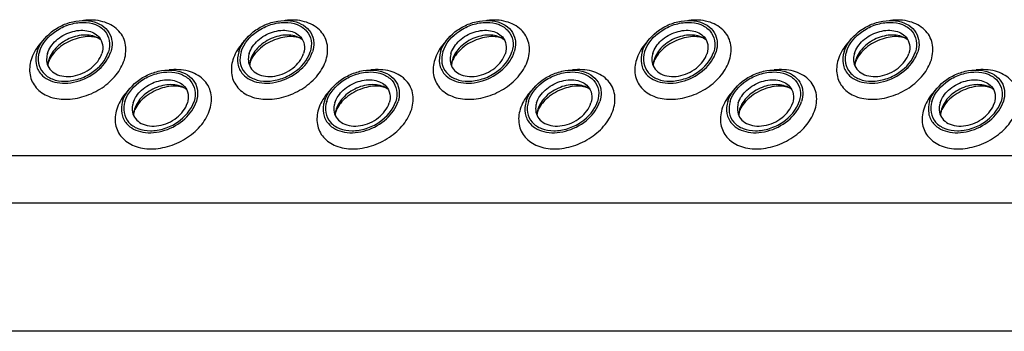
# Model space of a CAD drawing. Header units: millimetres. Extents: x 0 to 2100, y 0 to 2970.
# Tile 17 of 28: x 1521 to 1580, y 1066 to 1084. Entities that reach past the tile are written whole.
import ezdxf

# ---------------------------------------------------------------- set-up
doc = ezdxf.new("R2010")
doc.units = ezdxf.units.MM
doc.header["$LTSCALE"] = 193.6
doc.layers.get('0').update_dxf_attribs({"linetype": 'CONTINUOUS'})

msp = doc.modelspace()

# ---------------------------------------------------------------- linework, layer by layer
at = {"color": 9, "linetype": 'CONTINUOUS'}
for p, q in [((1433.256, 1076.28), (1660.845, 1076.28)), ((1434.635, 1073.47), (1662.224, 1073.47))]:
    msp.add_line(p, q, dxfattribs=at)
at = {"color": 7, "linetype": 'CONTINUOUS'}
msp.add_line((1665.961, 1065.855), (1438.371, 1065.855), dxfattribs=at)
for centre, radius, start, end in [((1524.384, 1081.57), 1.294, 168.51327, 169.25166), ((1524.45, 1081.556), 1.361, 162.7878, 168.47058), ((1536.349, 1081.57), 1.294, 168.51327, 169.25166), ((1536.415, 1081.556), 1.361, 162.7878, 168.47058), ((1548.314, 1081.57), 1.294, 168.51327, 169.25166), ((1548.38, 1081.556), 1.361, 162.7878, 168.47058), ((1560.279, 1081.57), 1.294, 168.51327, 169.25166), ((1560.345, 1081.556), 1.361, 162.7878, 168.47058), ((1572.244, 1081.57), 1.294, 168.51327, 169.25166), ((1572.309, 1081.556), 1.361, 162.7878, 168.47058), ((1529.459, 1078.633), 1.294, 168.51327, 169.25166), ((1529.524, 1078.618), 1.361, 162.7878, 168.47058), ((1541.424, 1078.633), 1.294, 168.51327, 169.25166), ((1541.489, 1078.618), 1.361, 162.7878, 168.47058), ((1553.389, 1078.633), 1.294, 168.51327, 169.25166), ((1553.454, 1078.618), 1.361, 162.7878, 168.47058), ((1565.354, 1078.633), 1.294, 168.51327, 169.25166), ((1565.419, 1078.618), 1.361, 162.7878, 168.47058), ((1577.319, 1078.633), 1.294, 168.51327, 169.25166), ((1577.384, 1078.618), 1.361, 162.7878, 168.47058)]:
    msp.add_arc(centre, radius, start, end, dxfattribs=at)
for points, knots in [([(1522.448, 1082.425), (1522.591, 1082.888), (1523.1, 1083.521), (1523.978, 1084.044), (1524.737, 1084.278), (1525.488, 1084.307), (1526.156, 1084.123), (1526.664, 1083.728), (1526.835, 1083.349), (1526.872, 1083.158)], [0, 0, 0, 0, 0.256023, 0.397887, 0.538537, 0.670709, 0.789982, 0.897281, 1, 1, 1, 1]), ([(1522.586, 1082.425), (1522.741, 1082.927), (1523.336, 1083.595), (1524.202, 1084.01), (1524.757, 1084.144), (1525.288, 1084.189), (1525.905, 1084.095), (1526.502, 1083.709), (1526.798, 1083.088), (1526.751, 1082.638), (1526.685, 1082.425)], [0, 0, 0, 0, 0.262644, 0.40739, 0.478548, 0.547163, 0.673046, 0.784041, 0.88848, 1, 1, 1, 1]), ([(1534.413, 1082.425), (1534.556, 1082.888), (1535.064, 1083.521), (1535.942, 1084.044), (1536.702, 1084.278), (1537.453, 1084.307), (1538.121, 1084.123), (1538.628, 1083.728), (1538.8, 1083.349), (1538.837, 1083.158)], [0, 0, 0, 0, 0.256023, 0.397887, 0.538537, 0.670709, 0.789982, 0.897281, 1, 1, 1, 1]), ([(1534.551, 1082.425), (1534.706, 1082.927), (1535.301, 1083.595), (1536.167, 1084.01), (1536.722, 1084.144), (1537.253, 1084.189), (1537.87, 1084.095), (1538.467, 1083.709), (1538.763, 1083.088), (1538.715, 1082.638), (1538.65, 1082.425)], [0, 0, 0, 0, 0.262644, 0.40739, 0.478548, 0.547163, 0.673046, 0.784041, 0.88848, 1, 1, 1, 1]), ([(1546.378, 1082.425), (1546.521, 1082.888), (1547.029, 1083.521), (1547.907, 1084.044), (1548.667, 1084.278), (1549.418, 1084.307), (1550.086, 1084.123), (1550.593, 1083.728), (1550.765, 1083.349), (1550.802, 1083.158)], [0, 0, 0, 0, 0.256023, 0.397887, 0.538537, 0.670709, 0.789982, 0.897281, 1, 1, 1, 1]), ([(1546.516, 1082.425), (1546.671, 1082.927), (1547.266, 1083.595), (1548.132, 1084.01), (1548.687, 1084.144), (1549.218, 1084.189), (1549.835, 1084.095), (1550.432, 1083.709), (1550.728, 1083.088), (1550.68, 1082.638), (1550.615, 1082.425)], [0, 0, 0, 0, 0.262644, 0.40739, 0.478548, 0.547163, 0.673046, 0.784041, 0.88848, 1, 1, 1, 1]), ([(1558.343, 1082.425), (1558.486, 1082.888), (1558.994, 1083.521), (1559.872, 1084.044), (1560.632, 1084.278), (1561.383, 1084.307), (1562.051, 1084.123), (1562.558, 1083.728), (1562.73, 1083.349), (1562.767, 1083.158)], [0, 0, 0, 0, 0.256023, 0.397887, 0.538537, 0.670709, 0.789982, 0.897281, 1, 1, 1, 1]), ([(1558.481, 1082.425), (1558.636, 1082.927), (1559.231, 1083.595), (1560.096, 1084.01), (1560.652, 1084.144), (1561.183, 1084.189), (1561.8, 1084.095), (1562.397, 1083.709), (1562.693, 1083.088), (1562.645, 1082.638), (1562.58, 1082.425)], [0, 0, 0, 0, 0.262644, 0.40739, 0.478548, 0.547163, 0.673046, 0.784041, 0.88848, 1, 1, 1, 1]), ([(1570.308, 1082.425), (1570.451, 1082.888), (1570.959, 1083.521), (1571.837, 1084.044), (1572.597, 1084.278), (1573.348, 1084.307), (1574.016, 1084.123), (1574.523, 1083.728), (1574.695, 1083.349), (1574.732, 1083.158)], [0, 0, 0, 0, 0.256023, 0.397887, 0.538537, 0.670709, 0.789982, 0.897281, 1, 1, 1, 1]), ([(1570.446, 1082.425), (1570.601, 1082.927), (1571.196, 1083.595), (1572.061, 1084.01), (1572.617, 1084.144), (1573.147, 1084.189), (1573.765, 1084.095), (1574.362, 1083.709), (1574.658, 1083.088), (1574.61, 1082.638), (1574.544, 1082.425)], [0, 0, 0, 0, 0.262644, 0.40739, 0.478548, 0.547163, 0.673046, 0.784041, 0.88848, 1, 1, 1, 1]), ([(1523.069, 1082.332), (1523.159, 1082.622), (1523.554, 1083.17), (1524.276, 1083.577), (1524.925, 1083.713), (1525.393, 1083.7), (1525.806, 1083.571), (1526.029, 1083.405), (1526.115, 1083.308)], [0, 0, 0, 0, 0.246509, 0.519762, 0.654244, 0.780195, 0.89511, 1, 1, 1, 1]), ([(1526.227, 1083.145), (1526.005, 1083.312), (1525.389, 1083.489), (1524.612, 1083.34), (1524.02, 1083.042), (1523.518, 1082.65), (1523.238, 1082.246), (1523.15, 1081.959)], [0, 0, 0, 0, 0.224625, 0.486047, 0.622957, 0.757186, 1, 1, 1, 1]), ([(1526.227, 1083.145), (1526.168, 1083.189), (1525.992, 1083.273), (1525.475, 1083.369), (1524.643, 1083.227), (1523.758, 1082.738), (1523.302, 1082.217), (1523.179, 1081.945)], [0, 0, 0, 0, 0.06197, 0.161076, 0.439025, 0.749133, 1, 1, 1, 1]), ([(1526.115, 1083.308), (1526.224, 1083.183), (1526.383, 1082.857), (1526.345, 1082.501), (1526.293, 1082.332)], [0, 0, 0, 0, 0.48372, 1, 1, 1, 1]), ([(1535.034, 1082.332), (1535.124, 1082.622), (1535.519, 1083.17), (1536.241, 1083.577), (1536.89, 1083.713), (1537.358, 1083.7), (1537.771, 1083.571), (1537.994, 1083.405), (1538.08, 1083.308)], [0, 0, 0, 0, 0.246509, 0.519762, 0.654244, 0.780195, 0.89511, 1, 1, 1, 1]), ([(1538.192, 1083.145), (1537.97, 1083.312), (1537.354, 1083.489), (1536.577, 1083.34), (1535.985, 1083.042), (1535.483, 1082.65), (1535.203, 1082.246), (1535.114, 1081.959)], [0, 0, 0, 0, 0.224625, 0.486047, 0.622957, 0.757186, 1, 1, 1, 1]), ([(1538.192, 1083.145), (1538.133, 1083.189), (1537.957, 1083.273), (1537.44, 1083.369), (1536.608, 1083.227), (1535.723, 1082.738), (1535.267, 1082.217), (1535.144, 1081.945)], [0, 0, 0, 0, 0.06197, 0.161076, 0.439025, 0.749133, 1, 1, 1, 1]), ([(1538.08, 1083.308), (1538.189, 1083.183), (1538.347, 1082.857), (1538.31, 1082.501), (1538.258, 1082.332)], [0, 0, 0, 0, 0.48372, 1, 1, 1, 1]), ([(1546.999, 1082.332), (1547.089, 1082.622), (1547.484, 1083.17), (1548.206, 1083.577), (1548.855, 1083.713), (1549.323, 1083.7), (1549.736, 1083.571), (1549.959, 1083.405), (1550.045, 1083.308)], [0, 0, 0, 0, 0.246509, 0.519762, 0.654244, 0.780195, 0.89511, 1, 1, 1, 1]), ([(1550.157, 1083.145), (1549.935, 1083.312), (1549.319, 1083.489), (1548.542, 1083.34), (1547.95, 1083.042), (1547.447, 1082.65), (1547.168, 1082.246), (1547.079, 1081.959)], [0, 0, 0, 0, 0.224625, 0.486047, 0.622957, 0.757186, 1, 1, 1, 1]), ([(1550.157, 1083.145), (1550.098, 1083.189), (1549.922, 1083.273), (1549.405, 1083.369), (1548.573, 1083.227), (1547.688, 1082.738), (1547.232, 1082.217), (1547.109, 1081.945)], [0, 0, 0, 0, 0.06197, 0.161076, 0.439025, 0.749133, 1, 1, 1, 1]), ([(1550.045, 1083.308), (1550.154, 1083.183), (1550.312, 1082.857), (1550.275, 1082.501), (1550.223, 1082.332)], [0, 0, 0, 0, 0.48372, 1, 1, 1, 1]), ([(1558.964, 1082.332), (1559.054, 1082.622), (1559.449, 1083.17), (1560.171, 1083.577), (1560.82, 1083.713), (1561.288, 1083.7), (1561.701, 1083.571), (1561.924, 1083.405), (1562.009, 1083.308)], [0, 0, 0, 0, 0.246509, 0.519762, 0.654244, 0.780195, 0.89511, 1, 1, 1, 1]), ([(1562.122, 1083.145), (1561.9, 1083.312), (1561.284, 1083.489), (1560.507, 1083.34), (1559.915, 1083.042), (1559.412, 1082.65), (1559.133, 1082.246), (1559.044, 1081.959)], [0, 0, 0, 0, 0.224625, 0.486047, 0.622957, 0.757186, 1, 1, 1, 1]), ([(1562.122, 1083.145), (1562.063, 1083.189), (1561.887, 1083.273), (1561.37, 1083.369), (1560.538, 1083.227), (1559.653, 1082.738), (1559.196, 1082.217), (1559.074, 1081.945)], [0, 0, 0, 0, 0.06197, 0.161076, 0.439025, 0.749133, 1, 1, 1, 1]), ([(1562.009, 1083.308), (1562.119, 1083.183), (1562.277, 1082.857), (1562.24, 1082.501), (1562.188, 1082.332)], [0, 0, 0, 0, 0.48372, 1, 1, 1, 1]), ([(1570.929, 1082.332), (1571.019, 1082.622), (1571.414, 1083.17), (1572.136, 1083.577), (1572.785, 1083.713), (1573.253, 1083.7), (1573.666, 1083.571), (1573.889, 1083.405), (1573.974, 1083.308)], [0, 0, 0, 0, 0.246509, 0.519762, 0.654244, 0.780195, 0.89511, 1, 1, 1, 1]), ([(1574.087, 1083.145), (1573.865, 1083.312), (1573.249, 1083.489), (1572.472, 1083.34), (1571.88, 1083.042), (1571.377, 1082.65), (1571.098, 1082.246), (1571.009, 1081.959)], [0, 0, 0, 0, 0.224625, 0.486047, 0.622957, 0.757186, 1, 1, 1, 1]), ([(1574.087, 1083.145), (1574.028, 1083.189), (1573.852, 1083.273), (1573.335, 1083.369), (1572.503, 1083.227), (1571.618, 1082.738), (1571.161, 1082.217), (1571.039, 1081.945)], [0, 0, 0, 0, 0.06197, 0.161076, 0.439025, 0.749133, 1, 1, 1, 1]), ([(1573.974, 1083.308), (1574.084, 1083.183), (1574.242, 1082.857), (1574.205, 1082.501), (1574.153, 1082.332)], [0, 0, 0, 0, 0.48372, 1, 1, 1, 1]), ([(1526.872, 1083.158), (1526.884, 1083.1), (1526.915, 1082.855), (1526.878, 1082.604), (1526.823, 1082.425)], [0, 0, 0, 0, 0.240827, 1, 1, 1, 1]), ([(1538.837, 1083.158), (1538.849, 1083.1), (1538.879, 1082.855), (1538.843, 1082.604), (1538.788, 1082.425)], [0, 0, 0, 0, 0.240827, 1, 1, 1, 1]), ([(1550.802, 1083.158), (1550.814, 1083.1), (1550.844, 1082.855), (1550.808, 1082.604), (1550.753, 1082.425)], [0, 0, 0, 0, 0.240827, 1, 1, 1, 1]), ([(1562.767, 1083.158), (1562.779, 1083.1), (1562.809, 1082.855), (1562.773, 1082.604), (1562.718, 1082.425)], [0, 0, 0, 0, 0.240827, 1, 1, 1, 1]), ([(1574.732, 1083.158), (1574.744, 1083.1), (1574.774, 1082.855), (1574.738, 1082.604), (1574.683, 1082.425)], [0, 0, 0, 0, 0.240827, 1, 1, 1, 1]), ([(1522.448, 1082.425), (1522.377, 1082.196), (1522.326, 1081.715), (1522.539, 1081.272), (1522.687, 1081.104)], [0, 0, 0, 0, 0.516327, 1, 1, 1, 1]), ([(1522.586, 1082.425), (1522.52, 1082.212), (1522.473, 1081.762), (1522.769, 1081.141), (1523.365, 1080.755), (1523.983, 1080.661), (1524.514, 1080.706), (1525.069, 1080.84), (1525.935, 1081.255), (1526.53, 1081.923), (1526.685, 1082.425)], [0, 0, 0, 0, 0.11152, 0.215959, 0.326954, 0.452837, 0.521452, 0.59261, 0.737356, 1, 1, 1, 1]), ([(1522.687, 1081.104), (1522.803, 1080.972), (1523.105, 1080.744), (1523.665, 1080.568), (1524.3, 1080.549), (1525.182, 1080.733), (1526.163, 1081.286), (1526.701, 1082.03), (1526.823, 1082.425)], [0, 0, 0, 0, 0.104844, 0.2197, 0.345614, 0.480094, 0.753415, 1, 1, 1, 1]), ([(1523.069, 1082.332), (1523.055, 1082.286), (1523.011, 1082.112), (1523.007, 1081.926), (1523.032, 1081.795)], [0, 0, 0, 0, 0.262254, 1, 1, 1, 1]), ([(1523.032, 1081.795), (1523.059, 1081.654), (1523.185, 1081.374), (1523.558, 1081.082), (1524.05, 1080.945), (1524.801, 1080.974), (1525.687, 1081.366), (1526.187, 1081.99), (1526.293, 1082.332)], [0, 0, 0, 0, 0.102966, 0.210459, 0.329939, 0.462371, 0.743357, 1, 1, 1, 1]), ([(1534.413, 1082.425), (1534.342, 1082.196), (1534.291, 1081.715), (1534.504, 1081.272), (1534.652, 1081.104)], [0, 0, 0, 0, 0.516327, 1, 1, 1, 1]), ([(1534.551, 1082.425), (1534.485, 1082.212), (1534.438, 1081.762), (1534.734, 1081.141), (1535.33, 1080.755), (1535.948, 1080.661), (1536.478, 1080.706), (1537.034, 1080.84), (1537.9, 1081.255), (1538.495, 1081.923), (1538.65, 1082.425)], [0, 0, 0, 0, 0.11152, 0.215959, 0.326954, 0.452837, 0.521452, 0.59261, 0.737356, 1, 1, 1, 1]), ([(1534.652, 1081.104), (1534.767, 1080.972), (1535.069, 1080.744), (1535.63, 1080.568), (1536.265, 1080.549), (1537.147, 1080.733), (1538.128, 1081.286), (1538.666, 1082.03), (1538.788, 1082.425)], [0, 0, 0, 0, 0.104844, 0.2197, 0.345614, 0.480094, 0.753415, 1, 1, 1, 1]), ([(1535.034, 1082.332), (1535.02, 1082.286), (1534.976, 1082.112), (1534.972, 1081.926), (1534.997, 1081.795)], [0, 0, 0, 0, 0.262254, 1, 1, 1, 1]), ([(1534.997, 1081.795), (1535.024, 1081.654), (1535.15, 1081.374), (1535.523, 1081.082), (1536.015, 1080.945), (1536.766, 1080.974), (1537.652, 1081.366), (1538.152, 1081.99), (1538.258, 1082.332)], [0, 0, 0, 0, 0.102966, 0.210459, 0.329939, 0.462371, 0.743357, 1, 1, 1, 1]), ([(1546.378, 1082.425), (1546.307, 1082.196), (1546.256, 1081.715), (1546.469, 1081.272), (1546.617, 1081.104)], [0, 0, 0, 0, 0.516327, 1, 1, 1, 1]), ([(1546.516, 1082.425), (1546.45, 1082.212), (1546.402, 1081.762), (1546.699, 1081.141), (1547.295, 1080.755), (1547.913, 1080.661), (1548.443, 1080.706), (1548.999, 1080.84), (1549.865, 1081.255), (1550.46, 1081.923), (1550.615, 1082.425)], [0, 0, 0, 0, 0.11152, 0.215959, 0.326954, 0.452837, 0.521452, 0.59261, 0.737356, 1, 1, 1, 1]), ([(1546.617, 1081.104), (1546.732, 1080.972), (1547.034, 1080.744), (1547.595, 1080.568), (1548.23, 1080.549), (1549.112, 1080.733), (1550.093, 1081.286), (1550.631, 1082.03), (1550.753, 1082.425)], [0, 0, 0, 0, 0.104844, 0.2197, 0.345614, 0.480094, 0.753415, 1, 1, 1, 1]), ([(1546.999, 1082.332), (1546.985, 1082.286), (1546.941, 1082.112), (1546.937, 1081.926), (1546.962, 1081.795)], [0, 0, 0, 0, 0.262254, 1, 1, 1, 1]), ([(1546.962, 1081.795), (1546.989, 1081.654), (1547.114, 1081.374), (1547.488, 1081.082), (1547.98, 1080.945), (1548.731, 1080.974), (1549.617, 1081.366), (1550.117, 1081.99), (1550.223, 1082.332)], [0, 0, 0, 0, 0.102966, 0.210459, 0.329939, 0.462371, 0.743357, 1, 1, 1, 1]), ([(1558.343, 1082.425), (1558.272, 1082.196), (1558.221, 1081.715), (1558.434, 1081.272), (1558.582, 1081.104)], [0, 0, 0, 0, 0.516327, 1, 1, 1, 1]), ([(1558.481, 1082.425), (1558.415, 1082.212), (1558.367, 1081.762), (1558.664, 1081.141), (1559.26, 1080.755), (1559.878, 1080.661), (1560.408, 1080.706), (1560.964, 1080.84), (1561.83, 1081.255), (1562.425, 1081.923), (1562.58, 1082.425)], [0, 0, 0, 0, 0.11152, 0.215959, 0.326954, 0.452837, 0.521452, 0.59261, 0.737356, 1, 1, 1, 1]), ([(1558.582, 1081.104), (1558.697, 1080.972), (1558.999, 1080.744), (1559.56, 1080.568), (1560.195, 1080.549), (1561.077, 1080.733), (1562.058, 1081.286), (1562.596, 1082.03), (1562.718, 1082.425)], [0, 0, 0, 0, 0.104844, 0.2197, 0.345614, 0.480094, 0.753415, 1, 1, 1, 1]), ([(1558.964, 1082.332), (1558.95, 1082.286), (1558.906, 1082.112), (1558.902, 1081.926), (1558.927, 1081.795)], [0, 0, 0, 0, 0.262254, 1, 1, 1, 1]), ([(1558.927, 1081.795), (1558.954, 1081.654), (1559.079, 1081.374), (1559.453, 1081.082), (1559.945, 1080.945), (1560.696, 1080.974), (1561.582, 1081.366), (1562.082, 1081.99), (1562.188, 1082.332)], [0, 0, 0, 0, 0.102966, 0.210459, 0.329939, 0.462371, 0.743357, 1, 1, 1, 1]), ([(1570.308, 1082.425), (1570.237, 1082.196), (1570.186, 1081.715), (1570.399, 1081.272), (1570.546, 1081.104)], [0, 0, 0, 0, 0.516327, 1, 1, 1, 1]), ([(1570.446, 1082.425), (1570.38, 1082.212), (1570.332, 1081.762), (1570.628, 1081.141), (1571.225, 1080.755), (1571.843, 1080.661), (1572.373, 1080.706), (1572.929, 1080.84), (1573.795, 1081.255), (1574.389, 1081.923), (1574.544, 1082.425)], [0, 0, 0, 0, 0.11152, 0.215959, 0.326954, 0.452837, 0.521452, 0.59261, 0.737356, 1, 1, 1, 1]), ([(1570.546, 1081.104), (1570.662, 1080.972), (1570.964, 1080.744), (1571.525, 1080.568), (1572.16, 1080.549), (1573.042, 1080.733), (1574.023, 1081.286), (1574.561, 1082.03), (1574.683, 1082.425)], [0, 0, 0, 0, 0.104844, 0.2197, 0.345614, 0.480094, 0.753415, 1, 1, 1, 1]), ([(1570.929, 1082.332), (1570.915, 1082.286), (1570.871, 1082.112), (1570.867, 1081.926), (1570.892, 1081.795)], [0, 0, 0, 0, 0.262254, 1, 1, 1, 1]), ([(1570.892, 1081.795), (1570.919, 1081.654), (1571.044, 1081.374), (1571.418, 1081.082), (1571.91, 1080.945), (1572.661, 1080.974), (1573.547, 1081.366), (1574.047, 1081.99), (1574.153, 1082.332)], [0, 0, 0, 0, 0.102966, 0.210459, 0.329939, 0.462371, 0.743357, 1, 1, 1, 1]), ([(1523.127, 1081.81), (1523.121, 1081.79), (1523.103, 1081.723), (1523.092, 1081.654), (1523.091, 1081.606)], [0, 0, 0, 0, 0.304395, 1, 1, 1, 1]), ([(1523.179, 1081.945), (1523.174, 1081.933), (1523.154, 1081.889), (1523.138, 1081.843), (1523.127, 1081.81)], [0, 0, 0, 0, 0.268631, 1, 1, 1, 1]), ([(1535.092, 1081.81), (1535.086, 1081.79), (1535.068, 1081.723), (1535.057, 1081.654), (1535.056, 1081.606)], [0, 0, 0, 0, 0.304395, 1, 1, 1, 1]), ([(1535.144, 1081.945), (1535.139, 1081.933), (1535.119, 1081.889), (1535.103, 1081.843), (1535.092, 1081.81)], [0, 0, 0, 0, 0.268631, 1, 1, 1, 1]), ([(1547.057, 1081.81), (1547.051, 1081.79), (1547.033, 1081.723), (1547.022, 1081.654), (1547.021, 1081.606)], [0, 0, 0, 0, 0.304395, 1, 1, 1, 1]), ([(1547.109, 1081.945), (1547.103, 1081.933), (1547.084, 1081.889), (1547.068, 1081.843), (1547.057, 1081.81)], [0, 0, 0, 0, 0.268631, 1, 1, 1, 1]), ([(1559.022, 1081.81), (1559.016, 1081.79), (1558.998, 1081.723), (1558.987, 1081.654), (1558.986, 1081.606)], [0, 0, 0, 0, 0.304395, 1, 1, 1, 1]), ([(1559.074, 1081.945), (1559.068, 1081.933), (1559.049, 1081.889), (1559.033, 1081.843), (1559.022, 1081.81)], [0, 0, 0, 0, 0.268631, 1, 1, 1, 1]), ([(1570.987, 1081.81), (1570.981, 1081.79), (1570.963, 1081.723), (1570.952, 1081.654), (1570.951, 1081.606)], [0, 0, 0, 0, 0.304395, 1, 1, 1, 1]), ([(1571.039, 1081.945), (1571.033, 1081.933), (1571.014, 1081.889), (1570.997, 1081.843), (1570.987, 1081.81)], [0, 0, 0, 0, 0.268631, 1, 1, 1, 1]), ([(1527.523, 1079.487), (1527.666, 1079.951), (1528.174, 1080.584), (1529.052, 1081.106), (1529.812, 1081.341), (1530.563, 1081.37), (1531.231, 1081.186), (1531.738, 1080.79), (1531.91, 1080.411), (1531.947, 1080.221)], [0, 0, 0, 0, 0.256023, 0.397887, 0.538537, 0.670709, 0.789982, 0.897281, 1, 1, 1, 1]), ([(1527.661, 1079.487), (1527.816, 1079.989), (1528.411, 1080.658), (1529.276, 1081.072), (1529.832, 1081.207), (1530.362, 1081.252), (1530.98, 1081.157), (1531.577, 1080.771), (1531.873, 1080.15), (1531.825, 1079.7), (1531.759, 1079.487)], [0, 0, 0, 0, 0.262644, 0.40739, 0.478548, 0.547163, 0.673046, 0.784041, 0.88848, 1, 1, 1, 1]), ([(1539.488, 1079.487), (1539.631, 1079.951), (1540.139, 1080.584), (1541.017, 1081.106), (1541.777, 1081.341), (1542.528, 1081.37), (1543.196, 1081.186), (1543.703, 1080.79), (1543.875, 1080.411), (1543.912, 1080.221)], [0, 0, 0, 0, 0.256023, 0.397887, 0.538537, 0.670709, 0.789982, 0.897281, 1, 1, 1, 1]), ([(1539.626, 1079.487), (1539.781, 1079.989), (1540.375, 1080.658), (1541.241, 1081.072), (1541.797, 1081.207), (1542.327, 1081.252), (1542.945, 1081.157), (1543.542, 1080.771), (1543.838, 1080.15), (1543.79, 1079.7), (1543.724, 1079.487)], [0, 0, 0, 0, 0.262644, 0.40739, 0.478548, 0.547163, 0.673046, 0.784041, 0.88848, 1, 1, 1, 1]), ([(1551.452, 1079.487), (1551.596, 1079.951), (1552.104, 1080.584), (1552.982, 1081.106), (1553.741, 1081.341), (1554.493, 1081.37), (1555.161, 1081.186), (1555.668, 1080.79), (1555.84, 1080.411), (1555.877, 1080.221)], [0, 0, 0, 0, 0.256023, 0.397887, 0.538537, 0.670709, 0.789982, 0.897281, 1, 1, 1, 1]), ([(1551.591, 1079.487), (1551.746, 1079.989), (1552.34, 1080.658), (1553.206, 1081.072), (1553.762, 1081.207), (1554.292, 1081.252), (1554.91, 1081.157), (1555.507, 1080.771), (1555.803, 1080.15), (1555.755, 1079.7), (1555.689, 1079.487)], [0, 0, 0, 0, 0.262644, 0.40739, 0.478548, 0.547163, 0.673046, 0.784041, 0.88848, 1, 1, 1, 1]), ([(1563.417, 1079.487), (1563.56, 1079.951), (1564.069, 1080.584), (1564.947, 1081.106), (1565.706, 1081.341), (1566.457, 1081.37), (1567.126, 1081.186), (1567.633, 1080.79), (1567.805, 1080.411), (1567.842, 1080.221)], [0, 0, 0, 0, 0.256023, 0.397887, 0.538537, 0.670709, 0.789982, 0.897281, 1, 1, 1, 1]), ([(1563.556, 1079.487), (1563.711, 1079.989), (1564.305, 1080.658), (1565.171, 1081.072), (1565.727, 1081.207), (1566.257, 1081.252), (1566.875, 1081.157), (1567.472, 1080.771), (1567.768, 1080.15), (1567.72, 1079.7), (1567.654, 1079.487)], [0, 0, 0, 0, 0.262644, 0.40739, 0.478548, 0.547163, 0.673046, 0.784041, 0.88848, 1, 1, 1, 1]), ([(1575.382, 1079.487), (1575.525, 1079.951), (1576.034, 1080.584), (1576.912, 1081.106), (1577.671, 1081.341), (1578.422, 1081.37), (1579.09, 1081.186), (1579.598, 1080.79), (1579.77, 1080.411), (1579.807, 1080.221)], [0, 0, 0, 0, 0.256023, 0.397887, 0.538537, 0.670709, 0.789982, 0.897281, 1, 1, 1, 1]), ([(1575.52, 1079.487), (1575.675, 1079.989), (1576.27, 1080.658), (1577.136, 1081.072), (1577.692, 1081.207), (1578.222, 1081.252), (1578.84, 1081.157), (1579.437, 1080.771), (1579.733, 1080.15), (1579.685, 1079.7), (1579.619, 1079.487)], [0, 0, 0, 0, 0.262644, 0.40739, 0.478548, 0.547163, 0.673046, 0.784041, 0.88848, 1, 1, 1, 1]), ([(1528.144, 1079.394), (1528.234, 1079.685), (1528.629, 1080.232), (1529.351, 1080.64), (1530, 1080.776), (1530.468, 1080.763), (1530.881, 1080.634), (1531.104, 1080.467), (1531.189, 1080.37)], [0, 0, 0, 0, 0.246509, 0.519762, 0.654244, 0.780195, 0.89511, 1, 1, 1, 1]), ([(1531.302, 1080.208), (1531.08, 1080.374), (1530.464, 1080.552), (1529.687, 1080.403), (1529.095, 1080.105), (1528.592, 1079.713), (1528.313, 1079.308), (1528.224, 1079.021)], [0, 0, 0, 0, 0.224625, 0.486047, 0.622957, 0.757186, 1, 1, 1, 1]), ([(1531.302, 1080.208), (1531.243, 1080.252), (1531.067, 1080.335), (1530.549, 1080.431), (1529.718, 1080.29), (1528.833, 1079.801), (1528.376, 1079.279), (1528.254, 1079.007)], [0, 0, 0, 0, 0.06197, 0.161076, 0.439025, 0.749133, 1, 1, 1, 1]), ([(1531.189, 1080.37), (1531.299, 1080.246), (1531.457, 1079.919), (1531.42, 1079.563), (1531.368, 1079.394)], [0, 0, 0, 0, 0.48372, 1, 1, 1, 1]), ([(1540.109, 1079.394), (1540.199, 1079.685), (1540.594, 1080.232), (1541.316, 1080.64), (1541.965, 1080.776), (1542.433, 1080.763), (1542.846, 1080.634), (1543.069, 1080.467), (1543.154, 1080.37)], [0, 0, 0, 0, 0.246509, 0.519762, 0.654244, 0.780195, 0.89511, 1, 1, 1, 1]), ([(1543.267, 1080.208), (1543.045, 1080.374), (1542.429, 1080.552), (1541.652, 1080.403), (1541.06, 1080.105), (1540.557, 1079.713), (1540.278, 1079.308), (1540.189, 1079.021)], [0, 0, 0, 0, 0.224625, 0.486047, 0.622957, 0.757186, 1, 1, 1, 1]), ([(1543.267, 1080.208), (1543.208, 1080.252), (1543.032, 1080.335), (1542.514, 1080.431), (1541.683, 1080.29), (1540.798, 1079.801), (1540.341, 1079.279), (1540.219, 1079.007)], [0, 0, 0, 0, 0.06197, 0.161076, 0.439025, 0.749133, 1, 1, 1, 1]), ([(1543.154, 1080.37), (1543.264, 1080.246), (1543.422, 1079.919), (1543.385, 1079.563), (1543.333, 1079.394)], [0, 0, 0, 0, 0.48372, 1, 1, 1, 1]), ([(1552.074, 1079.394), (1552.164, 1079.685), (1552.559, 1080.232), (1553.281, 1080.64), (1553.93, 1080.776), (1554.398, 1080.763), (1554.811, 1080.634), (1555.034, 1080.467), (1555.119, 1080.37)], [0, 0, 0, 0, 0.246509, 0.519762, 0.654244, 0.780195, 0.89511, 1, 1, 1, 1]), ([(1555.232, 1080.208), (1555.009, 1080.374), (1554.394, 1080.552), (1553.617, 1080.403), (1553.025, 1080.105), (1552.522, 1079.713), (1552.243, 1079.308), (1552.154, 1079.021)], [0, 0, 0, 0, 0.224625, 0.486047, 0.622957, 0.757186, 1, 1, 1, 1]), ([(1555.232, 1080.208), (1555.173, 1080.252), (1554.997, 1080.335), (1554.479, 1080.431), (1553.648, 1080.29), (1552.763, 1079.801), (1552.306, 1079.279), (1552.183, 1079.007)], [0, 0, 0, 0, 0.06197, 0.161076, 0.439025, 0.749133, 1, 1, 1, 1]), ([(1555.119, 1080.37), (1555.229, 1080.246), (1555.387, 1079.919), (1555.35, 1079.563), (1555.298, 1079.394)], [0, 0, 0, 0, 0.48372, 1, 1, 1, 1]), ([(1564.039, 1079.394), (1564.129, 1079.685), (1564.524, 1080.232), (1565.246, 1080.64), (1565.895, 1080.776), (1566.363, 1080.763), (1566.776, 1080.634), (1566.999, 1080.467), (1567.084, 1080.37)], [0, 0, 0, 0, 0.246509, 0.519762, 0.654244, 0.780195, 0.89511, 1, 1, 1, 1]), ([(1567.197, 1080.208), (1566.974, 1080.374), (1566.359, 1080.552), (1565.582, 1080.403), (1564.99, 1080.105), (1564.487, 1079.713), (1564.208, 1079.308), (1564.119, 1079.021)], [0, 0, 0, 0, 0.224625, 0.486047, 0.622957, 0.757186, 1, 1, 1, 1]), ([(1567.197, 1080.208), (1567.138, 1080.252), (1566.962, 1080.335), (1566.444, 1080.431), (1565.612, 1080.29), (1564.728, 1079.801), (1564.271, 1079.279), (1564.148, 1079.007)], [0, 0, 0, 0, 0.06197, 0.161076, 0.439025, 0.749133, 1, 1, 1, 1]), ([(1567.084, 1080.37), (1567.194, 1080.246), (1567.352, 1079.919), (1567.315, 1079.563), (1567.263, 1079.394)], [0, 0, 0, 0, 0.48372, 1, 1, 1, 1]), ([(1576.004, 1079.394), (1576.093, 1079.685), (1576.489, 1080.232), (1577.211, 1080.64), (1577.86, 1080.776), (1578.327, 1080.763), (1578.741, 1080.634), (1578.963, 1080.467), (1579.049, 1080.37)], [0, 0, 0, 0, 0.246509, 0.519762, 0.654244, 0.780195, 0.89511, 1, 1, 1, 1]), ([(1579.162, 1080.208), (1578.939, 1080.374), (1578.324, 1080.552), (1577.547, 1080.403), (1576.955, 1080.105), (1576.452, 1079.713), (1576.173, 1079.308), (1576.084, 1079.021)], [0, 0, 0, 0, 0.224625, 0.486047, 0.622957, 0.757186, 1, 1, 1, 1]), ([(1579.162, 1080.208), (1579.103, 1080.252), (1578.927, 1080.335), (1578.409, 1080.431), (1577.577, 1080.29), (1576.693, 1079.801), (1576.236, 1079.279), (1576.113, 1079.007)], [0, 0, 0, 0, 0.06197, 0.161076, 0.439025, 0.749133, 1, 1, 1, 1]), ([(1579.049, 1080.37), (1579.159, 1080.246), (1579.317, 1079.919), (1579.28, 1079.563), (1579.227, 1079.394)], [0, 0, 0, 0, 0.48372, 1, 1, 1, 1]), ([(1531.947, 1080.221), (1531.959, 1080.162), (1531.989, 1079.917), (1531.953, 1079.666), (1531.898, 1079.487)], [0, 0, 0, 0, 0.240827, 1, 1, 1, 1]), ([(1543.912, 1080.221), (1543.923, 1080.162), (1543.954, 1079.917), (1543.918, 1079.666), (1543.863, 1079.487)], [0, 0, 0, 0, 0.240827, 1, 1, 1, 1]), ([(1555.877, 1080.221), (1555.888, 1080.162), (1555.919, 1079.917), (1555.883, 1079.666), (1555.827, 1079.487)], [0, 0, 0, 0, 0.240827, 1, 1, 1, 1]), ([(1567.842, 1080.221), (1567.853, 1080.162), (1567.884, 1079.917), (1567.848, 1079.666), (1567.792, 1079.487)], [0, 0, 0, 0, 0.240827, 1, 1, 1, 1]), ([(1579.807, 1080.221), (1579.818, 1080.162), (1579.849, 1079.917), (1579.813, 1079.666), (1579.757, 1079.487)], [0, 0, 0, 0, 0.240827, 1, 1, 1, 1]), ([(1527.523, 1079.487), (1527.452, 1079.259), (1527.401, 1078.777), (1527.614, 1078.335), (1527.761, 1078.167)], [0, 0, 0, 0, 0.516327, 1, 1, 1, 1]), ([(1527.661, 1079.487), (1527.595, 1079.274), (1527.547, 1078.825), (1527.843, 1078.204), (1528.44, 1077.818), (1529.058, 1077.723), (1529.588, 1077.768), (1530.144, 1077.903), (1531.01, 1078.317), (1531.604, 1078.986), (1531.759, 1079.487)], [0, 0, 0, 0, 0.11152, 0.215959, 0.326954, 0.452837, 0.521452, 0.59261, 0.737356, 1, 1, 1, 1]), ([(1527.761, 1078.167), (1527.877, 1078.034), (1528.179, 1077.807), (1528.74, 1077.631), (1529.375, 1077.612), (1530.257, 1077.796), (1531.238, 1078.349), (1531.776, 1079.093), (1531.898, 1079.487)], [0, 0, 0, 0, 0.104844, 0.2197, 0.345614, 0.480094, 0.753415, 1, 1, 1, 1]), ([(1528.144, 1079.394), (1528.13, 1079.349), (1528.086, 1079.174), (1528.082, 1078.988), (1528.107, 1078.857)], [0, 0, 0, 0, 0.262254, 1, 1, 1, 1]), ([(1528.107, 1078.857), (1528.134, 1078.717), (1528.259, 1078.437), (1528.633, 1078.144), (1529.125, 1078.007), (1529.876, 1078.037), (1530.762, 1078.428), (1531.262, 1079.053), (1531.368, 1079.394)], [0, 0, 0, 0, 0.102966, 0.210459, 0.329939, 0.462371, 0.743357, 1, 1, 1, 1]), ([(1539.488, 1079.487), (1539.417, 1079.259), (1539.366, 1078.777), (1539.579, 1078.335), (1539.726, 1078.167)], [0, 0, 0, 0, 0.516327, 1, 1, 1, 1]), ([(1539.626, 1079.487), (1539.56, 1079.274), (1539.512, 1078.825), (1539.808, 1078.204), (1540.405, 1077.818), (1541.023, 1077.723), (1541.553, 1077.768), (1542.109, 1077.903), (1542.975, 1078.317), (1543.569, 1078.986), (1543.724, 1079.487)], [0, 0, 0, 0, 0.11152, 0.215959, 0.326954, 0.452837, 0.521452, 0.59261, 0.737356, 1, 1, 1, 1]), ([(1539.726, 1078.167), (1539.842, 1078.034), (1540.144, 1077.807), (1540.705, 1077.631), (1541.34, 1077.612), (1542.222, 1077.796), (1543.203, 1078.349), (1543.741, 1079.093), (1543.863, 1079.487)], [0, 0, 0, 0, 0.104844, 0.2197, 0.345614, 0.480094, 0.753415, 1, 1, 1, 1]), ([(1540.109, 1079.394), (1540.095, 1079.349), (1540.051, 1079.174), (1540.047, 1078.988), (1540.072, 1078.857)], [0, 0, 0, 0, 0.262254, 1, 1, 1, 1]), ([(1540.072, 1078.857), (1540.099, 1078.717), (1540.224, 1078.437), (1540.598, 1078.144), (1541.09, 1078.007), (1541.841, 1078.037), (1542.726, 1078.428), (1543.227, 1079.053), (1543.333, 1079.394)], [0, 0, 0, 0, 0.102966, 0.210459, 0.329939, 0.462371, 0.743357, 1, 1, 1, 1]), ([(1551.452, 1079.487), (1551.382, 1079.259), (1551.331, 1078.777), (1551.544, 1078.335), (1551.691, 1078.167)], [0, 0, 0, 0, 0.516327, 1, 1, 1, 1]), ([(1551.591, 1079.487), (1551.525, 1079.274), (1551.477, 1078.825), (1551.773, 1078.204), (1552.37, 1077.818), (1552.988, 1077.723), (1553.518, 1077.768), (1554.074, 1077.903), (1554.939, 1078.317), (1555.534, 1078.986), (1555.689, 1079.487)], [0, 0, 0, 0, 0.11152, 0.215959, 0.326954, 0.452837, 0.521452, 0.59261, 0.737356, 1, 1, 1, 1]), ([(1551.691, 1078.167), (1551.807, 1078.034), (1552.109, 1077.807), (1552.67, 1077.631), (1553.305, 1077.612), (1554.187, 1077.796), (1555.168, 1078.349), (1555.706, 1079.093), (1555.827, 1079.487)], [0, 0, 0, 0, 0.104844, 0.2197, 0.345614, 0.480094, 0.753415, 1, 1, 1, 1]), ([(1552.074, 1079.394), (1552.06, 1079.349), (1552.016, 1079.174), (1552.012, 1078.988), (1552.037, 1078.857)], [0, 0, 0, 0, 0.262254, 1, 1, 1, 1]), ([(1552.037, 1078.857), (1552.064, 1078.717), (1552.189, 1078.437), (1552.563, 1078.144), (1553.055, 1078.007), (1553.806, 1078.037), (1554.691, 1078.428), (1555.192, 1079.053), (1555.298, 1079.394)], [0, 0, 0, 0, 0.102966, 0.210459, 0.329939, 0.462371, 0.743357, 1, 1, 1, 1]), ([(1563.417, 1079.487), (1563.347, 1079.259), (1563.296, 1078.777), (1563.509, 1078.335), (1563.656, 1078.167)], [0, 0, 0, 0, 0.516327, 1, 1, 1, 1]), ([(1563.556, 1079.487), (1563.49, 1079.274), (1563.442, 1078.825), (1563.738, 1078.204), (1564.335, 1077.818), (1564.953, 1077.723), (1565.483, 1077.768), (1566.039, 1077.903), (1566.904, 1078.317), (1567.499, 1078.986), (1567.654, 1079.487)], [0, 0, 0, 0, 0.11152, 0.215959, 0.326954, 0.452837, 0.521452, 0.59261, 0.737356, 1, 1, 1, 1]), ([(1563.656, 1078.167), (1563.772, 1078.034), (1564.074, 1077.807), (1564.635, 1077.631), (1565.27, 1077.612), (1566.152, 1077.796), (1567.133, 1078.349), (1567.67, 1079.093), (1567.792, 1079.487)], [0, 0, 0, 0, 0.104844, 0.2197, 0.345614, 0.480094, 0.753415, 1, 1, 1, 1]), ([(1564.039, 1079.394), (1564.025, 1079.349), (1563.981, 1079.174), (1563.977, 1078.988), (1564.002, 1078.857)], [0, 0, 0, 0, 0.262254, 1, 1, 1, 1]), ([(1564.002, 1078.857), (1564.029, 1078.717), (1564.154, 1078.437), (1564.528, 1078.144), (1565.02, 1078.007), (1565.771, 1078.037), (1566.656, 1078.428), (1567.157, 1079.053), (1567.263, 1079.394)], [0, 0, 0, 0, 0.102966, 0.210459, 0.329939, 0.462371, 0.743357, 1, 1, 1, 1]), ([(1575.382, 1079.487), (1575.312, 1079.259), (1575.261, 1078.777), (1575.474, 1078.335), (1575.621, 1078.167)], [0, 0, 0, 0, 0.516327, 1, 1, 1, 1]), ([(1575.52, 1079.487), (1575.455, 1079.274), (1575.407, 1078.825), (1575.703, 1078.204), (1576.3, 1077.818), (1576.917, 1077.723), (1577.448, 1077.768), (1578.004, 1077.903), (1578.869, 1078.317), (1579.464, 1078.986), (1579.619, 1079.487)], [0, 0, 0, 0, 0.11152, 0.215959, 0.326954, 0.452837, 0.521452, 0.59261, 0.737356, 1, 1, 1, 1]), ([(1575.621, 1078.167), (1575.737, 1078.034), (1576.039, 1077.807), (1576.599, 1077.631), (1577.235, 1077.612), (1578.117, 1077.796), (1579.098, 1078.349), (1579.635, 1079.093), (1579.757, 1079.487)], [0, 0, 0, 0, 0.104844, 0.2197, 0.345614, 0.480094, 0.753415, 1, 1, 1, 1]), ([(1576.004, 1079.394), (1575.99, 1079.349), (1575.946, 1079.174), (1575.942, 1078.988), (1575.967, 1078.857)], [0, 0, 0, 0, 0.262254, 1, 1, 1, 1]), ([(1575.967, 1078.857), (1575.994, 1078.717), (1576.119, 1078.437), (1576.492, 1078.144), (1576.985, 1078.007), (1577.736, 1078.037), (1578.621, 1078.428), (1579.122, 1079.053), (1579.227, 1079.394)], [0, 0, 0, 0, 0.102966, 0.210459, 0.329939, 0.462371, 0.743357, 1, 1, 1, 1]), ([(1528.202, 1078.872), (1528.196, 1078.852), (1528.178, 1078.786), (1528.167, 1078.717), (1528.166, 1078.669)], [0, 0, 0, 0, 0.304395, 1, 1, 1, 1]), ([(1528.254, 1079.007), (1528.248, 1078.995), (1528.229, 1078.951), (1528.212, 1078.906), (1528.202, 1078.872)], [0, 0, 0, 0, 0.268631, 1, 1, 1, 1]), ([(1540.167, 1078.872), (1540.161, 1078.852), (1540.143, 1078.786), (1540.132, 1078.717), (1540.131, 1078.669)], [0, 0, 0, 0, 0.304395, 1, 1, 1, 1]), ([(1540.219, 1079.007), (1540.213, 1078.995), (1540.194, 1078.951), (1540.177, 1078.906), (1540.167, 1078.872)], [0, 0, 0, 0, 0.268631, 1, 1, 1, 1]), ([(1552.132, 1078.872), (1552.126, 1078.852), (1552.107, 1078.786), (1552.097, 1078.717), (1552.096, 1078.669)], [0, 0, 0, 0, 0.304395, 1, 1, 1, 1]), ([(1552.183, 1079.007), (1552.178, 1078.995), (1552.159, 1078.951), (1552.142, 1078.906), (1552.132, 1078.872)], [0, 0, 0, 0, 0.268631, 1, 1, 1, 1]), ([(1564.097, 1078.872), (1564.091, 1078.852), (1564.072, 1078.786), (1564.062, 1078.717), (1564.061, 1078.669)], [0, 0, 0, 0, 0.304395, 1, 1, 1, 1]), ([(1564.148, 1079.007), (1564.143, 1078.995), (1564.124, 1078.951), (1564.107, 1078.906), (1564.097, 1078.872)], [0, 0, 0, 0, 0.268631, 1, 1, 1, 1]), ([(1576.062, 1078.872), (1576.056, 1078.852), (1576.037, 1078.786), (1576.027, 1078.717), (1576.026, 1078.669)], [0, 0, 0, 0, 0.304395, 1, 1, 1, 1]), ([(1576.113, 1079.007), (1576.108, 1078.995), (1576.089, 1078.951), (1576.072, 1078.906), (1576.062, 1078.872)], [0, 0, 0, 0, 0.268631, 1, 1, 1, 1])]:
    msp.add_open_spline(points, degree=3, knots=knots, dxfattribs=at)
at = {"color": 9, "linetype": 'CONTINUOUS'}
for points, knots in [([(1527.627, 1081.959), (1527.723, 1082.269), (1527.765, 1082.776), (1527.533, 1083.376), (1527.13, 1083.889), (1526.317, 1084.302), (1525.584, 1084.33), (1525.204, 1084.286)], [0, 0, 0, 0, 0.240665, 0.354769, 0.469832, 0.716834, 1, 1, 1, 1]), ([(1539.592, 1081.959), (1539.688, 1082.269), (1539.73, 1082.776), (1539.498, 1083.376), (1539.095, 1083.889), (1538.282, 1084.302), (1537.549, 1084.33), (1537.169, 1084.286)], [0, 0, 0, 0, 0.240665, 0.354769, 0.469832, 0.716834, 1, 1, 1, 1]), ([(1551.557, 1081.959), (1551.653, 1082.269), (1551.695, 1082.776), (1551.463, 1083.376), (1551.06, 1083.889), (1550.247, 1084.302), (1549.514, 1084.33), (1549.134, 1084.286)], [0, 0, 0, 0, 0.240665, 0.354769, 0.469832, 0.716834, 1, 1, 1, 1]), ([(1563.522, 1081.959), (1563.618, 1082.269), (1563.66, 1082.776), (1563.428, 1083.376), (1563.025, 1083.889), (1562.212, 1084.302), (1561.479, 1084.33), (1561.099, 1084.286)], [0, 0, 0, 0, 0.240665, 0.354769, 0.469832, 0.716834, 1, 1, 1, 1]), ([(1575.487, 1081.959), (1575.583, 1082.269), (1575.624, 1082.776), (1575.393, 1083.376), (1574.99, 1083.889), (1574.177, 1084.302), (1573.444, 1084.33), (1573.064, 1084.286)], [0, 0, 0, 0, 0.240665, 0.354769, 0.469832, 0.716834, 1, 1, 1, 1]), ([(1522.82, 1083.12), (1522.736, 1083.033), (1522.433, 1082.69), (1522.2, 1082.28), (1522.101, 1081.959)], [0, 0, 0, 0, 0.264813, 1, 1, 1, 1]), ([(1534.785, 1083.12), (1534.701, 1083.033), (1534.398, 1082.69), (1534.165, 1082.28), (1534.066, 1081.959)], [0, 0, 0, 0, 0.264813, 1, 1, 1, 1]), ([(1546.75, 1083.12), (1546.666, 1083.033), (1546.363, 1082.69), (1546.13, 1082.28), (1546.031, 1081.959)], [0, 0, 0, 0, 0.264813, 1, 1, 1, 1]), ([(1558.715, 1083.12), (1558.631, 1083.033), (1558.328, 1082.69), (1558.095, 1082.28), (1557.996, 1081.959)], [0, 0, 0, 0, 0.264813, 1, 1, 1, 1]), ([(1570.68, 1083.12), (1570.596, 1083.033), (1570.293, 1082.69), (1570.06, 1082.28), (1569.961, 1081.959)], [0, 0, 0, 0, 0.264813, 1, 1, 1, 1]), ([(1522.101, 1081.959), (1522.012, 1081.671), (1521.948, 1081.065), (1522.347, 1080.228), (1523.152, 1079.707), (1524.176, 1079.551), (1525.281, 1079.74), (1526.323, 1080.245), (1527.161, 1080.992), (1527.527, 1081.633), (1527.627, 1081.959)], [0, 0, 0, 0, 0.111157, 0.215255, 0.325888, 0.451362, 0.590271, 0.734546, 0.873873, 1, 1, 1, 1]), ([(1534.066, 1081.959), (1533.977, 1081.671), (1533.913, 1081.065), (1534.312, 1080.228), (1535.117, 1079.707), (1536.141, 1079.551), (1537.246, 1079.74), (1538.288, 1080.245), (1539.126, 1080.992), (1539.492, 1081.633), (1539.592, 1081.959)], [0, 0, 0, 0, 0.111157, 0.215255, 0.325888, 0.451362, 0.590271, 0.734546, 0.873873, 1, 1, 1, 1]), ([(1546.031, 1081.959), (1545.942, 1081.671), (1545.878, 1081.065), (1546.277, 1080.228), (1547.082, 1079.707), (1548.106, 1079.551), (1549.211, 1079.74), (1550.253, 1080.245), (1551.091, 1080.992), (1551.457, 1081.633), (1551.557, 1081.959)], [0, 0, 0, 0, 0.111157, 0.215255, 0.325888, 0.451362, 0.590271, 0.734546, 0.873873, 1, 1, 1, 1]), ([(1557.996, 1081.959), (1557.907, 1081.671), (1557.843, 1081.065), (1558.242, 1080.228), (1559.047, 1079.707), (1560.071, 1079.551), (1561.176, 1079.74), (1562.218, 1080.245), (1563.056, 1080.992), (1563.421, 1081.633), (1563.522, 1081.959)], [0, 0, 0, 0, 0.111157, 0.215255, 0.325888, 0.451362, 0.590271, 0.734546, 0.873873, 1, 1, 1, 1]), ([(1569.961, 1081.959), (1569.872, 1081.671), (1569.808, 1081.065), (1570.207, 1080.228), (1571.012, 1079.707), (1572.036, 1079.551), (1573.141, 1079.74), (1574.183, 1080.245), (1575.021, 1080.992), (1575.386, 1081.633), (1575.487, 1081.959)], [0, 0, 0, 0, 0.111157, 0.215255, 0.325888, 0.451362, 0.590271, 0.734546, 0.873873, 1, 1, 1, 1]), ([(1532.702, 1079.021), (1532.798, 1079.332), (1532.839, 1079.839), (1532.608, 1080.438), (1532.205, 1080.951), (1531.392, 1081.364), (1530.659, 1081.392), (1530.279, 1081.349)], [0, 0, 0, 0, 0.240665, 0.354769, 0.469832, 0.716834, 1, 1, 1, 1]), ([(1544.667, 1079.021), (1544.763, 1079.332), (1544.804, 1079.839), (1544.573, 1080.438), (1544.17, 1080.951), (1543.357, 1081.364), (1542.624, 1081.392), (1542.244, 1081.349)], [0, 0, 0, 0, 0.240665, 0.354769, 0.469832, 0.716834, 1, 1, 1, 1]), ([(1556.632, 1079.021), (1556.728, 1079.332), (1556.769, 1079.839), (1556.538, 1080.438), (1556.135, 1080.951), (1555.322, 1081.364), (1554.589, 1081.392), (1554.209, 1081.349)], [0, 0, 0, 0, 0.240665, 0.354769, 0.469832, 0.716834, 1, 1, 1, 1]), ([(1568.597, 1079.021), (1568.693, 1079.332), (1568.734, 1079.839), (1568.503, 1080.438), (1568.099, 1080.951), (1567.287, 1081.364), (1566.553, 1081.392), (1566.174, 1081.349)], [0, 0, 0, 0, 0.240665, 0.354769, 0.469832, 0.716834, 1, 1, 1, 1]), ([(1580.562, 1079.021), (1580.658, 1079.332), (1580.699, 1079.839), (1580.467, 1080.438), (1580.064, 1080.951), (1579.252, 1081.364), (1578.518, 1081.392), (1578.139, 1081.349)], [0, 0, 0, 0, 0.240665, 0.354769, 0.469832, 0.716834, 1, 1, 1, 1]), ([(1527.895, 1080.182), (1527.811, 1080.095), (1527.508, 1079.753), (1527.275, 1079.343), (1527.176, 1079.021)], [0, 0, 0, 0, 0.264813, 1, 1, 1, 1]), ([(1539.86, 1080.182), (1539.775, 1080.095), (1539.473, 1079.753), (1539.24, 1079.343), (1539.141, 1079.021)], [0, 0, 0, 0, 0.264813, 1, 1, 1, 1]), ([(1551.825, 1080.182), (1551.74, 1080.095), (1551.438, 1079.753), (1551.205, 1079.343), (1551.106, 1079.021)], [0, 0, 0, 0, 0.264813, 1, 1, 1, 1]), ([(1563.79, 1080.182), (1563.705, 1080.095), (1563.402, 1079.753), (1563.17, 1079.343), (1563.07, 1079.021)], [0, 0, 0, 0, 0.264813, 1, 1, 1, 1]), ([(1575.755, 1080.182), (1575.67, 1080.095), (1575.367, 1079.753), (1575.135, 1079.343), (1575.035, 1079.021)], [0, 0, 0, 0, 0.264813, 1, 1, 1, 1]), ([(1527.176, 1079.021), (1527.087, 1078.734), (1527.023, 1078.128), (1527.422, 1077.29), (1528.227, 1076.77), (1529.251, 1076.613), (1530.356, 1076.803), (1531.398, 1077.307), (1532.236, 1078.055), (1532.601, 1078.695), (1532.702, 1079.021)], [0, 0, 0, 0, 0.111157, 0.215255, 0.325888, 0.451362, 0.590271, 0.734546, 0.873873, 1, 1, 1, 1]), ([(1539.141, 1079.021), (1539.052, 1078.734), (1538.988, 1078.128), (1539.387, 1077.29), (1540.192, 1076.77), (1541.216, 1076.613), (1542.321, 1076.803), (1543.363, 1077.307), (1544.2, 1078.055), (1544.566, 1078.695), (1544.667, 1079.021)], [0, 0, 0, 0, 0.111157, 0.215255, 0.325888, 0.451362, 0.590271, 0.734546, 0.873873, 1, 1, 1, 1]), ([(1551.106, 1079.021), (1551.017, 1078.734), (1550.953, 1078.128), (1551.352, 1077.29), (1552.157, 1076.77), (1553.181, 1076.613), (1554.286, 1076.803), (1555.328, 1077.307), (1556.165, 1078.055), (1556.531, 1078.695), (1556.632, 1079.021)], [0, 0, 0, 0, 0.111157, 0.215255, 0.325888, 0.451362, 0.590271, 0.734546, 0.873873, 1, 1, 1, 1]), ([(1563.07, 1079.021), (1562.982, 1078.734), (1562.918, 1078.128), (1563.317, 1077.29), (1564.121, 1076.77), (1565.146, 1076.613), (1566.251, 1076.803), (1567.293, 1077.307), (1568.13, 1078.055), (1568.496, 1078.695), (1568.597, 1079.021)], [0, 0, 0, 0, 0.111157, 0.215255, 0.325888, 0.451362, 0.590271, 0.734546, 0.873873, 1, 1, 1, 1]), ([(1575.035, 1079.021), (1574.947, 1078.734), (1574.883, 1078.128), (1575.282, 1077.29), (1576.086, 1076.77), (1577.111, 1076.613), (1578.216, 1076.803), (1579.258, 1077.307), (1580.095, 1078.055), (1580.461, 1078.695), (1580.562, 1079.021)], [0, 0, 0, 0, 0.111157, 0.215255, 0.325888, 0.451362, 0.590271, 0.734546, 0.873873, 1, 1, 1, 1])]:
    msp.add_open_spline(points, degree=3, knots=knots, dxfattribs=at)
at = {"color": 7, "linetype": 'CONTINUOUS'}
for points in [[(1523.113, 1081.812), (1523.1, 1081.744), (1523.093, 1081.675), (1523.091, 1081.606)], [(1535.078, 1081.812), (1535.065, 1081.744), (1535.058, 1081.675), (1535.056, 1081.606)], [(1547.043, 1081.812), (1547.03, 1081.744), (1547.022, 1081.675), (1547.021, 1081.606)], [(1559.008, 1081.812), (1558.995, 1081.744), (1558.987, 1081.675), (1558.986, 1081.606)], [(1570.973, 1081.812), (1570.96, 1081.744), (1570.952, 1081.675), (1570.951, 1081.606)], [(1528.188, 1078.874), (1528.175, 1078.807), (1528.167, 1078.738), (1528.166, 1078.669)], [(1540.153, 1078.874), (1540.14, 1078.807), (1540.132, 1078.738), (1540.131, 1078.669)], [(1552.117, 1078.874), (1552.105, 1078.807), (1552.097, 1078.738), (1552.096, 1078.669)], [(1564.082, 1078.874), (1564.07, 1078.807), (1564.062, 1078.738), (1564.061, 1078.669)], [(1576.047, 1078.874), (1576.034, 1078.807), (1576.027, 1078.738), (1576.026, 1078.669)]]:
    msp.add_open_spline(points, degree=3, dxfattribs=at)

doc.saveas('drawing.dxf')
